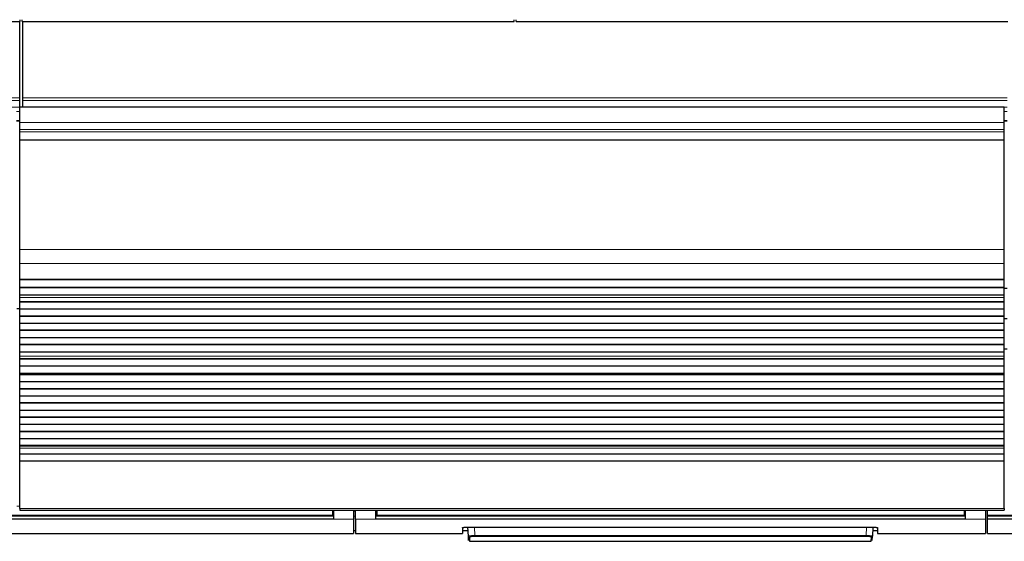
# Model space of a CAD drawing. Header units: inches. Extents: x 0 to 20790, y -12 to 14700.
# Tile 20 of 133: x 4711 to 5688, y 3119 to 3637. Entities that reach past the tile are written whole.
import ezdxf

# ---------------------------------------------------------------- set-up
doc = ezdxf.new("R2010")
doc.units = ezdxf.units.IN
doc.layers.add('1', color=7, linetype='Continuous', true_color=0xffffff)

msp = doc.modelspace()

# ---------------------------------------------------------------- linework, layer by layer
at = {"layer": '1', "color": 2, "linetype": 'Continuous', "lineweight": 25}
for p, q in [((4223.583, 3635.008), (4711.583, 3635.008)), ((4711.083, 3559.236), (4711.083, 3635.007)), ((4711.583, 3635.008), (4711.583, 3636.956)), ((4713.583, 3635.008), (4713.583, 3636.956)), ((4713.583, 3635.008), (5201.583, 3635.008)), ((4714.083, 3559.236), (4714.083, 3635.007)), ((5201.583, 3635.008), (5201.583, 3636.956)), ((5203.583, 3635.008), (5203.583, 3636.956)), ((5203.583, 3635.008), (5691.583, 3635.008)), ((4711.083, 3556.625), (4711.083, 3559.236)), ((4711.083, 3550.153), (4711.083, 3556.625)), ((4714.083, 3556.625), (4714.083, 3559.236)), ((4714.083, 3550.153), (4714.083, 3556.625)), ((4711.083, 3550.153), (4711.083, 3549.978)), ((4711.083, 3534.898), (4711.083, 3549.978)), ((5688.083, 3549.978), (4711.083, 3549.978)), ((4714.083, 3550.153), (4714.083, 3549.978)), ((5688.083, 3534.898), (5688.083, 3549.978)), ((4711.083, 3527.911), (4711.083, 3534.898)), ((4711.083, 3525.667), (4711.083, 3527.911)), ((5688.083, 3527.911), (5688.083, 3534.898)), ((5688.083, 3525.667), (5688.083, 3527.911)), ((4711.083, 3517.689), (4711.083, 3525.667)), ((4711.083, 3517.243), (4711.083, 3517.689)), ((4711.083, 3408.863), (4711.083, 3517.243)), ((5688.083, 3517.689), (5688.083, 3525.667)), ((5688.083, 3517.243), (5688.083, 3517.689)), ((5688.083, 3408.863), (5688.083, 3517.243)), ((4711.083, 3394.721), (4711.083, 3408.863)), ((5688.083, 3394.721), (5688.083, 3408.863)), ((4711.083, 3379.238), (4711.083, 3394.721)), ((5688.083, 3379.238), (5688.083, 3394.721)), ((4711.083, 3379.15), (4711.083, 3379.238)), ((4711.083, 3378.605), (4711.083, 3379.15)), ((4711.083, 3379.15), (5688.083, 3379.15)), ((4711.083, 3371.083), (4711.083, 3378.605)), ((5688.083, 3378.605), (4711.083, 3378.605)), ((4711.083, 3370.729), (4711.083, 3371.083)), ((5688.083, 3371.083), (4711.083, 3371.083)), ((4711.083, 3363.524), (4711.083, 3370.729)), ((5688.083, 3370.729), (4711.083, 3370.729)), ((5688.083, 3379.15), (5688.083, 3379.238)), ((5688.083, 3378.605), (5688.083, 3379.15)), ((5688.083, 3371.083), (5688.083, 3378.605)), ((5688.083, 3370.729), (5688.083, 3371.083)), ((5688.083, 3363.524), (5688.083, 3370.729)), ((4711.083, 3363.517), (4711.083, 3363.524)), ((5688.083, 3363.524), (4711.083, 3363.524)), ((4711.083, 3360.973), (4711.083, 3363.517)), ((5688.083, 3363.517), (4711.083, 3363.517)), ((4711.083, 3360.945), (4711.083, 3360.973)), ((4711.083, 3356.752), (4711.083, 3360.945)), ((5691.083, 3369.986), (5688.028, 3369.986)), ((5688.083, 3363.517), (5688.083, 3363.524)), ((5688.083, 3360.973), (5688.083, 3363.517)), ((5688.083, 3360.945), (5688.083, 3360.973)), ((5688.083, 3356.752), (5688.083, 3360.945)), ((4711.083, 3356.398), (4711.083, 3356.752)), ((5688.083, 3356.752), (4711.083, 3356.752)), ((4711.083, 3349.327), (4711.083, 3356.398)), ((5688.083, 3356.398), (4711.083, 3356.398)), ((5688.083, 3356.398), (5688.083, 3356.752)), ((5688.083, 3349.327), (5688.083, 3356.398)), ((4708.088, 3349.986), (4711.088, 3349.986)), ((4711.083, 3342.61), (4711.083, 3349.327)), ((5688.083, 3349.327), (4711.083, 3349.327)), ((4711.083, 3342.256), (4711.083, 3342.61)), ((5688.083, 3342.61), (4711.083, 3342.61)), ((4711.083, 3335.185), (4711.083, 3342.256)), ((5688.083, 3342.256), (4711.083, 3342.256)), ((5688.083, 3342.61), (5688.083, 3349.327)), ((5688.083, 3342.256), (5688.083, 3342.61)), ((5688.083, 3335.185), (5688.083, 3342.256)), ((4711.083, 3328.468), (4711.083, 3335.185)), ((5688.083, 3335.185), (4711.083, 3335.185)), ((5691.083, 3339.986), (5688.082, 3339.986)), ((5688.083, 3328.468), (5688.083, 3335.185)), ((4711.083, 3328.114), (4711.083, 3328.468)), ((5688.083, 3328.468), (4711.083, 3328.468)), ((4711.083, 3321.043), (4711.083, 3328.114)), ((5688.083, 3328.114), (4711.083, 3328.114)), ((5688.083, 3328.114), (5688.083, 3328.468)), ((5688.083, 3321.043), (5688.083, 3328.114)), ((4711.083, 3314.325), (4711.083, 3321.043)), ((5688.083, 3321.043), (4711.083, 3321.043)), ((4711.083, 3313.972), (4711.083, 3314.325)), ((5688.083, 3314.325), (4711.083, 3314.325)), ((4711.083, 3306.901), (4711.083, 3313.972)), ((5688.083, 3313.972), (4711.083, 3313.972)), ((5688.083, 3314.325), (5688.083, 3321.043)), ((5688.083, 3313.972), (5688.083, 3314.325)), ((5688.083, 3306.901), (5688.083, 3313.972)), ((4711.083, 3302.707), (4711.083, 3306.901)), ((5688.083, 3306.901), (4711.083, 3306.901)), ((4711.083, 3302.68), (4711.083, 3302.707)), ((4711.083, 3300.232), (4711.083, 3302.68)), ((5688.083, 3309.986), (5691.08, 3309.986)), ((5688.083, 3302.707), (5688.083, 3306.901)), ((5688.083, 3302.68), (5688.083, 3302.707)), ((5688.083, 3300.232), (5688.083, 3302.68)), ((4711.083, 3299.878), (4711.083, 3300.232)), ((5688.083, 3300.232), (4711.083, 3300.232)), ((4711.083, 3292.944), (4711.083, 3299.878)), ((5688.083, 3299.878), (4711.083, 3299.878)), ((4711.083, 3285.712), (4711.083, 3292.944)), ((5688.083, 3292.944), (4711.083, 3292.944)), ((5688.083, 3299.878), (5688.083, 3300.232)), ((5688.083, 3292.944), (5688.083, 3299.878)), ((5688.083, 3285.712), (5688.083, 3292.944)), ((4711.083, 3285.576), (4711.083, 3285.712)), ((5688.083, 3285.712), (4711.083, 3285.712)), ((4711.083, 3284.91), (4711.083, 3285.576)), ((4711.083, 3285.576), (5688.083, 3285.576)), ((4711.083, 3284.273), (4711.083, 3284.91)), ((5688.083, 3284.91), (4711.083, 3284.91)), ((4711.083, 3277.202), (4711.083, 3284.273)), ((5688.083, 3284.273), (4711.083, 3284.273)), ((5688.083, 3285.576), (5688.083, 3285.712)), ((5688.083, 3284.91), (5688.083, 3285.576)), ((5688.083, 3284.273), (5688.083, 3284.91)), ((5688.083, 3277.202), (5688.083, 3284.273)), ((4711.083, 3270.485), (4711.083, 3277.202)), ((5688.083, 3277.202), (4711.083, 3277.202)), ((5688.083, 3270.485), (5688.083, 3277.202)), ((4711.083, 3270.131), (4711.083, 3270.485)), ((5688.083, 3270.485), (4711.083, 3270.485)), ((4711.083, 3263.06), (4711.083, 3270.131)), ((5688.083, 3270.131), (4711.083, 3270.131)), ((5688.083, 3270.131), (5688.083, 3270.485)), ((5688.083, 3263.06), (5688.083, 3270.131)), ((4711.083, 3256.343), (4711.083, 3263.06)), ((5688.083, 3263.06), (4711.083, 3263.06)), ((4711.083, 3255.989), (4711.083, 3256.343)), ((5688.083, 3256.343), (4711.083, 3256.343)), ((4711.083, 3248.918), (4711.083, 3255.989)), ((5688.083, 3255.989), (4711.083, 3255.989)), ((5688.083, 3256.343), (5688.083, 3263.06)), ((5688.083, 3255.989), (5688.083, 3256.343)), ((5688.083, 3248.918), (5688.083, 3255.989)), ((4711.083, 3242.2), (4711.083, 3248.918)), ((5688.083, 3248.918), (4711.083, 3248.918)), ((5688.083, 3242.2), (5688.083, 3248.918)), ((4711.083, 3241.847), (4711.083, 3242.2)), ((5688.083, 3242.2), (4711.083, 3242.2)), ((4711.083, 3234.776), (4711.083, 3241.847)), ((5688.083, 3241.847), (4711.083, 3241.847)), ((4711.083, 3228.058), (4711.083, 3234.776)), ((5688.083, 3234.776), (4711.083, 3234.776)), ((5688.083, 3241.847), (5688.083, 3242.2)), ((5688.083, 3234.776), (5688.083, 3241.847)), ((5688.083, 3228.058), (5688.083, 3234.776)), ((4711.083, 3227.705), (4711.083, 3228.058)), ((5688.083, 3228.058), (4711.083, 3228.058)), ((4711.083, 3220.634), (4711.083, 3227.705)), ((5688.083, 3227.705), (4711.083, 3227.705)), ((5688.083, 3227.705), (5688.083, 3228.058)), ((5688.083, 3220.634), (5688.083, 3227.705)), ((4711.083, 3213.916), (4711.083, 3220.634)), ((5688.083, 3220.634), (4711.083, 3220.634)), ((5688.083, 3213.916), (5688.083, 3220.634)), ((4711.083, 3213.563), (4711.083, 3213.916)), ((5688.083, 3213.916), (4711.083, 3213.916)), ((4711.083, 3211.289), (4711.083, 3213.563)), ((5688.083, 3213.563), (4711.083, 3213.563)), ((4711.083, 3205.431), (4711.083, 3211.289)), ((4711.083, 3198.535), (4711.083, 3205.431)), ((5688.083, 3205.431), (4711.083, 3205.431)), ((5688.083, 3213.563), (5688.083, 3213.916)), ((5688.083, 3211.289), (5688.083, 3213.563)), ((5688.083, 3205.431), (5688.083, 3211.289)), ((5688.083, 3198.535), (5688.083, 3205.431)), ((4711.083, 3151.57), (4711.083, 3198.535)), ((5688.083, 3198.535), (4711.083, 3198.535)), ((5688.083, 3151.57), (5688.083, 3198.535)), ((4711.083, 3151.57), (4711.083, 3149.836)), ((4711.083, 3149.836), (5688.083, 3149.836)), ((5021.333, 3149.836), (5021.333, 3144.852)), ((5022.333, 3149.836), (5022.333, 3140.987)), ((5042.333, 3149.836), (5042.333, 3140.987)), ((5044.333, 3140.987), (5044.333, 3149.836)), ((5064.333, 3140.987), (5064.333, 3149.836)), ((5065.333, 3149.836), (5065.333, 3144.852)), ((5648.333, 3149.836), (5648.333, 3144.852)), ((5649.333, 3149.836), (5649.333, 3140.987)), ((5669.333, 3149.836), (5669.333, 3140.987)), ((5671.283, 3144.852), (5671.283, 3149.836)), ((5688.083, 3151.57), (5688.083, 3149.836)), ((5022.333, 3140.987), (4437.333, 3140.987)), ((5021.333, 3144.062), (4438.333, 3144.062)), ((5021.333, 3144.852), (5021.333, 3144.062)), ((5042.333, 3140.987), (5042.333, 3126.749)), ((5044.333, 3140.987), (5044.333, 3126.749)), ((5649.333, 3140.987), (5064.333, 3140.987)), ((5065.333, 3144.852), (5065.333, 3144.062)), ((5648.333, 3144.062), (5065.333, 3144.062)), ((5648.333, 3144.852), (5648.333, 3144.062)), ((5669.333, 3140.987), (5669.333, 3126.749)), ((5671.283, 3144.062), (5671.283, 3144.852)), ((5671.283, 3144.062), (5671.283, 3143.951)), ((6001.333, 3144.062), (5671.283, 3144.062)), ((5671.283, 3140.987), (5671.283, 3143.951)), ((5671.283, 3126.749), (5671.283, 3140.987)), ((6002.333, 3140.987), (5671.283, 3140.987)), ((4417.333, 3126.749), (5042.333, 3126.749)), ((5042.333, 3129.749), (5044.333, 3129.749)), ((5044.333, 3126.749), (5150.333, 3126.749)), ((5150.333, 3132.458), (5150.333, 3126.749)), ((5150.333, 3129.749), (5156.046, 3129.749)), ((5155.333, 3132.955), (5557.333, 3132.955)), ((5156.339, 3124.142), (5155.878, 3132.954)), ((5557.789, 3132.947), (5557.328, 3124.142)), ((5557.621, 3129.749), (5562.333, 3129.749)), ((5562.333, 3132.458), (5562.333, 3126.749)), ((5562.333, 3126.749), (5669.333, 3126.749)), ((5671.283, 3126.749), (6022.333, 3126.749)), ((5156.564, 3119.857), (5156.339, 3124.142)), ((5157.338, 3123.198), (5157.563, 3118.909)), ((5157.563, 3118.909), (5556.104, 3118.909)), ((5556.104, 3118.909), (5556.329, 3123.198)), ((5557.103, 3119.857), (5557.328, 3124.142))]:
    msp.add_line(p, q, dxfattribs=at)
at = {"layer": '1', "color": 110, "linetype": 'Continuous', "lineweight": 13}
for p, q in [((4711.083, 3559.236), (3734.083, 3559.236)), ((4711.083, 3556.625), (3734.083, 3556.625)), ((5691.083, 3559.236), (4714.083, 3559.236)), ((5691.083, 3556.625), (4714.083, 3556.625)), ((4711.083, 3550.153), (3734.083, 3550.153)), ((5691.083, 3550.153), (4714.083, 3550.153)), ((4711.083, 3545.801), (4708.076, 3545.801)), ((4711.083, 3536.786), (4708.076, 3536.786)), ((5691.083, 3545.801), (5688.076, 3545.801)), ((5691.083, 3536.786), (5688.076, 3536.786)), ((4711.083, 3536.286), (4708.076, 3536.286)), ((4711.083, 3536.285), (4708.076, 3536.285)), ((5688.083, 3534.898), (4711.083, 3534.898)), ((5688.083, 3527.911), (4711.083, 3527.911)), ((5691.083, 3536.286), (5688.076, 3536.286)), ((5691.083, 3536.285), (5688.076, 3536.285)), ((5688.083, 3525.667), (4711.083, 3525.667)), ((5688.083, 3517.689), (4711.083, 3517.689)), ((5688.083, 3517.243), (4711.083, 3517.243)), ((5688.083, 3408.863), (4711.083, 3408.863)), ((5688.083, 3394.721), (4711.083, 3394.721)), ((5688.083, 3379.238), (4711.083, 3379.238)), ((5688.083, 3360.973), (4711.083, 3360.973)), ((5688.083, 3360.945), (4711.083, 3360.945)), ((5688.083, 3302.707), (4711.083, 3302.707)), ((5688.083, 3302.68), (4711.083, 3302.68)), ((5688.083, 3211.289), (4711.083, 3211.289)), ((4711.086, 3153.819), (4708.089, 3153.819)), ((5688.083, 3151.57), (4711.083, 3151.57)), ((5022.333, 3148.862), (5021.328, 3148.862)), ((5044.333, 3148.862), (5042.333, 3148.862)), ((5065.339, 3148.862), (5064.333, 3148.862)), ((5649.333, 3148.862), (5648.328, 3148.862)), ((5042.333, 3140.987), (5022.333, 3140.987)), ((5064.333, 3140.987), (5044.333, 3140.987)), ((5669.333, 3140.987), (5649.333, 3140.987)), ((5162.369, 3132.954), (5162.805, 3124.623)), ((5550.862, 3124.623), (5551.298, 3132.954)), ((5162.805, 3124.623), (5162.805, 3123.679)), ((5162.805, 3124.623), (5550.862, 3124.623)), ((5550.862, 3123.679), (5162.805, 3123.679)), ((5550.862, 3124.623), (5550.862, 3123.679))]:
    msp.add_line(p, q, dxfattribs=at)
for centre, major_axis, start_param, end_param in [((5157.338, 3124.195), (0.999, 0.052), 3.1415927, 4.6602164), ((5556.329, 3124.195), (-0.999, 0.052), 1.6229689, 3.1415927)]:
    msp.add_ellipse(centre, major_axis=major_axis, ratio=0.9964159, start_param=start_param, end_param=end_param, dxfattribs=at)
at = {"layer": '1', "color": 2, "linetype": 'Continuous', "lineweight": 25}
for points in [[(5022.333, 3143.951), (4437.333, 3143.951)], [(5649.333, 3143.951), (5064.333, 3143.951)], [(6002.333, 3143.951), (5671.283, 3143.951)]]:
    msp.add_open_spline(points, degree=1, dxfattribs=at)
at = {"layer": '1', "color": 110, "linetype": 'Continuous', "lineweight": 13}
for points, degree in [([(5021.333, 3144.852), (4438.333, 3144.852)], 1), ([(5042.333, 3143.951), (5043, 3143.951), (5043.667, 3143.951), (5044.333, 3143.951)], 3), ([(5648.333, 3144.852), (5065.333, 3144.852)], 1), ([(6001.333, 3144.852), (5671.283, 3144.852)], 1)]:
    msp.add_open_spline(points, degree=degree, dxfattribs=at)
at = {"layer": '1', "color": 2, "linetype": 'Continuous', "lineweight": 25}
for points, knots in [([(5150.333, 3132.458), (5150.333, 3132.474), (5150.342, 3132.49), (5150.374, 3132.521), (5150.421, 3132.553), (5150.501, 3132.584), (5150.56, 3132.603), (5150.572, 3132.607), (5150.598, 3132.615), (5150.612, 3132.619), (5150.653, 3132.63), (5150.683, 3132.638), (5150.777, 3132.66), (5150.916, 3132.69), (5151.083, 3132.717), (5151.219, 3132.738), (5151.266, 3132.744), (5151.34, 3132.754), (5151.365, 3132.757), (5151.415, 3132.764), (5151.441, 3132.767), (5151.572, 3132.783), (5151.681, 3132.795), (5151.912, 3132.818), (5152.153, 3132.84), (5152.415, 3132.86), (5152.586, 3132.871), (5152.62, 3132.874), (5152.69, 3132.878), (5152.725, 3132.88), (5152.831, 3132.887), (5152.902, 3132.891), (5153.118, 3132.902), (5153.413, 3132.917), (5153.72, 3132.928), (5153.954, 3132.935), (5154.033, 3132.937), (5154.192, 3132.941), (5154.273, 3132.943), (5154.515, 3132.948), (5154.84, 3132.953), (5155.168, 3132.955), (5155.333, 3132.955)], [0, 0, 0, 0, 0.0625, 0.0625, 0.125, 0.1875, 0.1875, 0.203125, 0.203125, 0.21875, 0.21875, 0.25, 0.25, 0.3125, 0.375, 0.375, 0.40625, 0.40625, 0.421875, 0.421875, 0.4375, 0.4375, 0.5, 0.5, 0.5625, 0.625, 0.625, 0.640625, 0.640625, 0.65625, 0.65625, 0.6875, 0.6875, 0.75, 0.8125, 0.8125, 0.84375, 0.84375, 0.875, 0.875, 0.9375, 1, 1, 1, 1]), ([(5557.333, 3132.955), (5557.499, 3132.955), (5557.662, 3132.954), (5557.987, 3132.95), (5558.309, 3132.946), (5558.626, 3132.938), (5558.822, 3132.932), (5558.861, 3132.93), (5558.939, 3132.928), (5558.978, 3132.926), (5559.095, 3132.922), (5559.171, 3132.919), (5559.398, 3132.91), (5559.693, 3132.896), (5559.972, 3132.879), (5560.176, 3132.865), (5560.277, 3132.858), (5560.375, 3132.85), (5560.44, 3132.845), (5560.472, 3132.843), (5560.631, 3132.83), (5560.752, 3132.819), (5560.983, 3132.795), (5561.202, 3132.771), (5561.397, 3132.745), (5561.511, 3132.728), (5561.533, 3132.725), (5561.578, 3132.718), (5561.599, 3132.714), (5561.663, 3132.704), (5561.703, 3132.697), (5561.819, 3132.675), (5561.959, 3132.646), (5562.069, 3132.616), (5562.14, 3132.593), (5562.162, 3132.585), (5562.202, 3132.569), (5562.22, 3132.561), (5562.269, 3132.538), (5562.317, 3132.506), (5562.333, 3132.474), (5562.333, 3132.458)], [0, 0, 0, 0, 0.0625, 0.0625, 0.125, 0.1875, 0.1875, 0.203125, 0.203125, 0.21875, 0.21875, 0.25, 0.25, 0.3125, 0.375, 0.375, 0.40625, 0.421875, 0.421875, 0.4375, 0.4375, 0.5, 0.5, 0.5625, 0.625, 0.625, 0.640625, 0.640625, 0.65625, 0.65625, 0.6875, 0.6875, 0.75, 0.8125, 0.8125, 0.84375, 0.84375, 0.875, 0.875, 0.9375, 1, 1, 1, 1])]:
    msp.add_open_spline(points, degree=3, knots=knots, dxfattribs=at)
at = {"layer": '1', "color": 110, "linetype": 'Continuous', "lineweight": 13}
for points, knots in [([(5162.805, 3124.623), (5162.591, 3124.621), (5162.163, 3124.616), (5161.74, 3124.609), (5161.477, 3124.603), (5161.425, 3124.602), (5161.32, 3124.599), (5161.165, 3124.595), (5161.011, 3124.591), (5160.707, 3124.583), (5160.309, 3124.57), (5159.926, 3124.554), (5159.691, 3124.544), (5159.645, 3124.542), (5159.552, 3124.537), (5159.506, 3124.535), (5159.368, 3124.529), (5159.278, 3124.524), (5159.014, 3124.51), (5158.675, 3124.49), (5158.363, 3124.468), (5158.139, 3124.452), (5158.067, 3124.446), (5157.96, 3124.437), (5157.925, 3124.434), (5157.856, 3124.428), (5157.821, 3124.425), (5157.653, 3124.41), (5157.527, 3124.398), (5157.295, 3124.372), (5157.08, 3124.347), (5156.901, 3124.32), (5156.801, 3124.303), (5156.781, 3124.3), (5156.743, 3124.293), (5156.725, 3124.29), (5156.672, 3124.279), (5156.639, 3124.272), (5156.548, 3124.252), (5156.448, 3124.224), (5156.388, 3124.197), (5156.348, 3124.17), (5156.339, 3124.156), (5156.339, 3124.142)], [0, 0, 0, 0, 0.0625, 0.125, 0.125, 0.140625, 0.140625, 0.15625, 0.1875, 0.1875, 0.25, 0.3125, 0.3125, 0.328125, 0.328125, 0.34375, 0.34375, 0.375, 0.375, 0.4375, 0.5, 0.5, 0.53125, 0.53125, 0.546875, 0.546875, 0.5625, 0.5625, 0.625, 0.625, 0.6875, 0.75, 0.75, 0.765625, 0.765625, 0.78125, 0.78125, 0.8125, 0.8125, 0.875, 0.9375, 0.9375, 1, 1, 1, 1]), ([(5162.805, 3123.679), (5162.623, 3123.679), (5162.261, 3123.678), (5161.903, 3123.673), (5161.68, 3123.669), (5161.636, 3123.668), (5161.547, 3123.666), (5161.503, 3123.665), (5161.372, 3123.662), (5161.285, 3123.66), (5161.027, 3123.653), (5160.69, 3123.642), (5160.366, 3123.628), (5160.168, 3123.619), (5160.128, 3123.617), (5160.05, 3123.613), (5160.011, 3123.611), (5159.894, 3123.604), (5159.818, 3123.6), (5159.594, 3123.587), (5159.308, 3123.567), (5159.044, 3123.546), (5158.855, 3123.529), (5158.763, 3123.52), (5158.674, 3123.512), (5158.615, 3123.505), (5158.586, 3123.502), (5158.444, 3123.487), (5158.338, 3123.474), (5158.142, 3123.448), (5157.961, 3123.421), (5157.81, 3123.393), (5157.725, 3123.375), (5157.709, 3123.371), (5157.677, 3123.364), (5157.662, 3123.36), (5157.617, 3123.349), (5157.589, 3123.342), (5157.513, 3123.319), (5157.429, 3123.29), (5157.378, 3123.259), (5157.354, 3123.236), (5157.344, 3123.225), (5157.34, 3123.214), (5157.338, 3123.206), (5157.338, 3123.202), (5157.338, 3123.198)], [0, 0, 0, 0, 0.0625, 0.125, 0.125, 0.140625, 0.140625, 0.15625, 0.15625, 0.1875, 0.1875, 0.25, 0.3125, 0.3125, 0.328125, 0.328125, 0.34375, 0.34375, 0.375, 0.375, 0.4375, 0.5, 0.5, 0.53125, 0.546875, 0.546875, 0.5625, 0.5625, 0.625, 0.625, 0.6875, 0.75, 0.75, 0.765625, 0.765625, 0.78125, 0.78125, 0.8125, 0.8125, 0.875, 0.9375, 0.9375, 0.96875, 0.984375, 0.984375, 1, 1, 1, 1]), ([(5557.328, 3124.142), (5557.328, 3124.156), (5557.309, 3124.183), (5557.248, 3124.211), (5557.197, 3124.228), (5557.186, 3124.232), (5557.163, 3124.239), (5557.126, 3124.249), (5557.085, 3124.26), (5556.994, 3124.28), (5556.853, 3124.307), (5556.674, 3124.334), (5556.525, 3124.354), (5556.473, 3124.36), (5556.391, 3124.37), (5556.363, 3124.373), (5556.306, 3124.38), (5556.278, 3124.383), (5556.131, 3124.399), (5555.88, 3124.423), (5555.597, 3124.446), (5555.373, 3124.463), (5555.297, 3124.469), (5555.179, 3124.477), (5555.139, 3124.48), (5555.058, 3124.485), (5555.017, 3124.488), (5554.811, 3124.501), (5554.641, 3124.511), (5554.289, 3124.529), (5554.108, 3124.538), (5553.735, 3124.555), (5553.543, 3124.562), (5553.297, 3124.571), (5553.247, 3124.573), (5553.147, 3124.576), (5553.097, 3124.578), (5552.946, 3124.583), (5552.845, 3124.586), (5552.54, 3124.595), (5552.129, 3124.605), (5551.711, 3124.612), (5551.289, 3124.619), (5551.076, 3124.621), (5550.862, 3124.623)], [0, 0, 0, 0, 0.0625, 0.125, 0.125, 0.140625, 0.140625, 0.15625, 0.1875, 0.1875, 0.25, 0.3125, 0.3125, 0.34375, 0.34375, 0.359375, 0.359375, 0.375, 0.375, 0.4375, 0.5, 0.5, 0.53125, 0.53125, 0.546875, 0.546875, 0.5625, 0.5625, 0.625, 0.625, 0.6875, 0.6875, 0.75, 0.75, 0.765625, 0.765625, 0.78125, 0.78125, 0.8125, 0.8125, 0.875, 0.9375, 0.9375, 1, 1, 1, 1]), ([(5550.862, 3123.679), (5550.953, 3123.679), (5551.044, 3123.679), (5551.225, 3123.678), (5551.315, 3123.678), (5551.583, 3123.675), (5551.938, 3123.67), (5552.286, 3123.663), (5552.545, 3123.656), (5552.631, 3123.653), (5552.758, 3123.649), (5552.801, 3123.647), (5552.886, 3123.644), (5552.928, 3123.643), (5553.136, 3123.635), (5553.298, 3123.628), (5553.614, 3123.613), (5553.767, 3123.605), (5554.064, 3123.587), (5554.209, 3123.578), (5554.383, 3123.565), (5554.418, 3123.562), (5554.486, 3123.557), (5554.587, 3123.549), (5554.684, 3123.541), (5554.873, 3123.524), (5555.111, 3123.5), (5555.323, 3123.475), (5555.447, 3123.458), (5555.471, 3123.455), (5555.519, 3123.448), (5555.542, 3123.445), (5555.611, 3123.435), (5555.655, 3123.428), (5555.781, 3123.407), (5555.931, 3123.379), (5556.049, 3123.35), (5556.126, 3123.328), (5556.149, 3123.32), (5556.181, 3123.309), (5556.192, 3123.305), (5556.211, 3123.298), (5556.22, 3123.294), (5556.263, 3123.275), (5556.314, 3123.244), (5556.33, 3123.214), (5556.329, 3123.198)], [0, 0, 0, 0, 0.03125, 0.03125, 0.0625, 0.0625, 0.125, 0.1875, 0.1875, 0.21875, 0.21875, 0.234375, 0.234375, 0.25, 0.25, 0.3125, 0.3125, 0.375, 0.375, 0.4375, 0.4375, 0.453125, 0.453125, 0.46875, 0.5, 0.5, 0.5625, 0.625, 0.625, 0.640625, 0.640625, 0.65625, 0.65625, 0.6875, 0.6875, 0.75, 0.8125, 0.8125, 0.84375, 0.84375, 0.859375, 0.859375, 0.875, 0.875, 0.9375, 1, 1, 1, 1])]:
    msp.add_open_spline(points, degree=3, knots=knots, dxfattribs=at)

doc.saveas('drawing.dxf')
